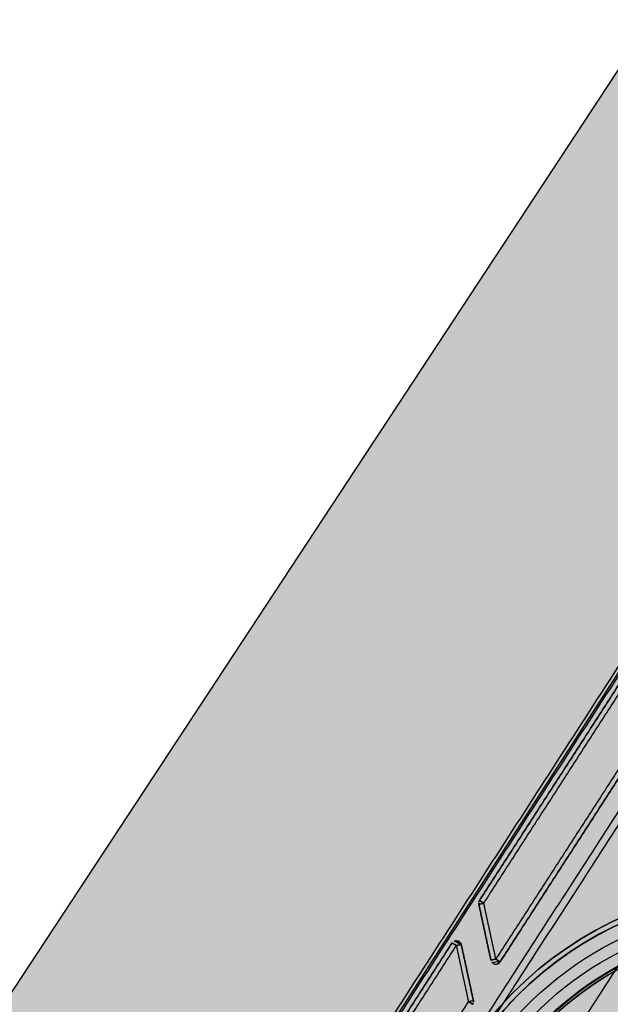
# Model space of a CAD drawing. Header units: metres. Extents: x 7415312 to 7415578, y 5538064 to 5538378.
# Tile 42 of 85: x 7415424.929 to 7415425.162, y 5538212.493 to 5538212.883. Entities that reach past the tile are written whole.
import ezdxf

# ---------------------------------------------------------------- set-up
doc = ezdxf.new("R2010")
doc.units = ezdxf.units.M
doc.header["$MEASUREMENT"] = 0
doc.linetypes.add('mz1.0_0.5', pattern=[1.5, 1, -0.5])
for name, color, linetype, lineweight in [('_LL_CIENKA', 7, 'Continuous', 25), ('_LL_PRZERYWANA', 7, 'mz1.0_0.5', 18), ('BUUD02_01', 7, 'Continuous', 0), ('LL_KRESKOWANIE', 253, 'Continuous', 0)]:
    doc.layers.add(name, color=color, linetype=linetype, lineweight=lineweight)
doc.layers.add('LL_mala_architektura', color=7, linetype='Continuous', lineweight=30, true_color=0x000000)
doc.layers.add('Výchozí$A20 - 3111$Vrstva 01', color=7, linetype='Continuous', true_color=0xe6ce81)
doc.layers.add('Výchozí$A20 - 3111$Vrstva 02', color=254, linetype='Continuous', true_color=0xbebebe)

msp = doc.modelspace()

# ---------------------------------------------------------------- hatches: boundary and pattern name
at = {"layer": 'LL_KRESKOWANIE'}
h = msp.add_hatch(dxfattribs=at)
h.set_pattern_fill('AR-CONC', color=256, scale=0.2, angle=45)
h.set_pattern_definition([(95, (0, 0), (1.103103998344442, 0.9256141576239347), [0.15, -1.65]), (400, (0, 0), (-1.259984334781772, 0.8675362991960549), [0.12, -1.32]), (145.4514, (0.09192532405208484, 0.07713451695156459), (-0.1568789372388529, 1.79315056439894), [0.12748038, -1.402284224]), (91.18419999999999, (-0.2828427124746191, 0.2828427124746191), (1.743386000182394, 1.275227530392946), [0.225, -2.475]), (141.6356, (-0.1375604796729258, 0.389111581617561), (-0.05579802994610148, 2.699423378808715), [0.191220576, -2.103426]), (396.1842, (-0.2828427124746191, 0.2828427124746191), (-0.05580013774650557, 2.699423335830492), [0.18, -1.98]), (66, (-0.07071067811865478, 0.3535533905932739), (1.413543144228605, 0.2747649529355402), [0.15, -1.65]), (371, (-0.07071067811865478, 0.3535533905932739), (-0.681417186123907, 1.369616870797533), [0.12, -1.32]), (116.4514, (0.04708459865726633, 0.3764503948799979), (0.7321272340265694, 1.644381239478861), [0.12748038, -1.402284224]), (82.50000000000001, (0, 0), (-0.4535863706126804, 0.4879796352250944), [0, -1.304, 0, -1.34, 0, -1.325]), (52.49999999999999, (0, 0), (-0.1857458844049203, 0.929818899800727), [0, -0.764, 0, -1.274, 0, -0.505]), (12.5, (-0.3153696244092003, -0.3153696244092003), (0.7868363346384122, 0.7230415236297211), [0, -0.5, 0, -1.56, 0, -2.07]), (2.499999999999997, (-0.4567909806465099, -0.4567909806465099), (0.6831799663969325, 0.9663196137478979), [0, -0.65, 0, -1.036, 0, -1.47])])
edge = h.paths.add_edge_path()
edge.add_line((7415409.426750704, 5538200.434034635), (7415410.458648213, 5538199.661628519))
edge.add_arc((7415410.916861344, 5538200.403156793), 0.8716785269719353, 238.2868055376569, 349.9842661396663)
edge.add_line((7415411.775255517, 5538200.251555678), (7415412.438819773, 5538204.276366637))
edge.add_arc((7415410.467479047, 5538204.242336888), 1.971634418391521, 0.9889550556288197, 83.11965253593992)
edge.add_line((7415410.703673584, 5538206.199772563), (7415404.811083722, 5538206.556811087))
edge.add_arc((7415404.609370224, 5538205.39394972), 1.180226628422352, 80.1592198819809, 226.4045561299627)
edge.add_line((7415403.795530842, 5538204.539198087), (7415404.707876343, 5538203.850599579))
edge.add_arc((7415405.3308567, 5538204.714314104), 1.064944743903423, 234.1978271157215, 265.4623250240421)
edge.add_line((7415405.246604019, 5538203.652707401), (7415407.277709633, 5538203.52964047))
edge.add_arc((7415407.217229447, 5538202.53147107), 1.000000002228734, 52.95616372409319, 86.53262456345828, ccw=False)
edge.add_line((7415407.819655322, 5538203.329645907), (7415408.727297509, 5538202.644599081))
edge.add_arc((7415408.124871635, 5538201.846424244), 1.000000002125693, -9.378661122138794, 52.95616371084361, ccw=False)
edge.add_line((7415409.111504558, 5538201.683465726), (7415409.046291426, 5538201.288632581))
edge.add_arc((7415409.925007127, 5538201.167841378), 0.8869790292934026, 172.1729844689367, 235.8234074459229)
edge = h.paths.add_edge_path()
edge.add_arc((7415415.130207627, 5538197.717075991), 0.4979755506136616, 210.6183637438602, 390.7098301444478)
edge.add_arc((7415419.933637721, 5538200.569514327), 5.08855693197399, 118.72689625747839, 210.7026227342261, ccw=False)
edge.add_arc((7415417.251093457, 5538205.469852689), 0.4979845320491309, 298.3936144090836, 479.1759415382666)
edge.add_arc((7415419.939314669, 5538200.567959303), 6.08859670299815, 118.7761778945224, 210.656462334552)
edge.add_line((7415414.70166041, 5538197.463448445), (7415414.70166041, 5538197.463448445))
edge = h.paths.add_edge_path()
edge.add_arc((7415419.935045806, 5538200.567107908), 5.089943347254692, 0, 360)
edge = h.paths.add_edge_path()
edge.add_line((7415420.805172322, 5538206.725111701), (7415424.739323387, 5538208.937492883))
edge.add_arc((7415425.520275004, 5538207.420628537), 1.706095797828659, -19.02628232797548, 117.24149537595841, ccw=False)
edge.add_line((7415427.133165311, 5538206.864438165), (7415425.746278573, 5538202.845812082))
edge.add_arc((7415425.108062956, 5538203.128422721), 0.6979884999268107, 215.7218014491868, 336.11557953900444, ccw=False)
edge.add_arc((7415419.940465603, 5538200.574658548), 5.076898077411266, 25.00813940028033, 80.21441047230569)
edge.add_arc((7415421.121780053, 5538206.15089539), 0.6557170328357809, 118.8711833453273, 240.9461840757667, ccw=False)
edge = h.paths.add_edge_path()
edge.add_arc((7415425.355047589, 5538199.185870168), 0.4973782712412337, 345.6032772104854, 525.5548588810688)
edge.add_arc((7415419.931076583, 5538200.588170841), 5.104934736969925, 253.84335615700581, 345.49936666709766, ccw=False)
edge.add_arc((7415418.378994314, 5538195.202388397), 0.5000850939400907, 74.74728555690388, 252.6334364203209)
edge.add_line((7415418.22972698, 5538194.725099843), (7415422.857034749, 5538192.254541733))
edge.add_arc((7415423.518524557, 5538193.600807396), 1.500000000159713, 243.8327312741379, 351.3730453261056)
edge.add_line((7415425.001553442, 5538193.375806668), (7415425.836806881, 5538199.062204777))
h.paths.add_polyline_path([(7415401.124080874, 5538209.123375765), (7415403.853000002, 5538208.528), (7415405.395, 5538208.234), (7415414.450252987, 5538207.819734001), (7415419.115985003, 5538207.840288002), (7415423.475526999, 5538210.291888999), (7415430.252499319, 5538220.602926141), (7415433.748543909, 5538218.063773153), (7415432.31803576, 5538212.707687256), (7415431.88196424, 5538212.952312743), (7415430.041964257, 5538209.672312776), (7415429.5270637, 5538208.147011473), (7415427.759999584, 5538203.159998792), (7415427.619999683, 5538197.070000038), (7415427.533805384, 5538194.253415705), (7415426.700863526, 5538190.690057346), (7415424.649999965, 5538191.630000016), (7415417.641685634, 5538193.507957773), (7415414.226112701, 5538194.534287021), (7415400.197335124, 5538205.122566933)])

# ---------------------------------------------------------------- linework, layer by layer
at = {"layer": '_LL_CIENKA'}
msp.add_lwpolyline([(7415410.606088, 5538209.78746), (7415410.83390971, 5538210.232535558), (7415412.358106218, 5538209.452342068), (7415414.569746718, 5538208.32026526), (7415418.968836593, 5538208.331176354), (7415423.12447245, 5538210.668110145), (7415429.84042416, 5538220.886305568), (7415430.258916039, 5538220.612689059), (7415423.558482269, 5538210.418103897), (7415423.558482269, 5538210.418103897), (7415423.475527, 5538210.291889), (7415419.115985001, 5538207.840288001), (7415414.450253, 5538207.819734), (7415410.606088, 5538209.78746)], close=True, dxfattribs=at)
at = {"layer": '_LL_PRZERYWANA', "color": 2, "elevation": 496.758187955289}
msp.add_lwpolyline([(7415404.906066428, 5538201.862957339, 0.2, 0.2, 1.04351665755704), (7415435.026033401, 5538200.557098, 0.2, 0.2, 0.9583157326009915), (7415404.906066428, 5538201.862957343, 0.2, 0.2, 0)], format="xyseb", close=True, dxfattribs=at)
at = {"layer": 'BUUD02_01', "color": 7, "linetype": 'Continuous', "lineweight": 13, "flags": 128}
msp.add_lwpolyline([(7415410.606088, 5538209.78746), (7415414.450253, 5538207.819734), (7415419.115985, 5538207.840288), (7415423.475527, 5538210.291889), (7415430.258916, 5538220.612689)], dxfattribs=at)
at = {"layer": 'LL_mala_architektura', "elevation": 497.648187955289}
msp.add_lwpolyline([(7415425.548418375, 5538212.767420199), (7415425.578577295, 5538212.627560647), (7415425.161611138, 5538211.981329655), (7415425.021751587, 5538211.951170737), (7415424.901530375, 5538212.028740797), (7415424.871371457, 5538212.168600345), (7415425.288337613, 5538212.814831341), (7415425.428197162, 5538212.844990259), (7415425.548418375, 5538212.767420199)], dxfattribs=at)
at = {"layer": 'Výchozí$A20 - 3111$Vrstva 01', "extrusion": (0, 0, -1)}
for centre, radius, start, end in [((-7415425.112224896, 5538212.533204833, -497.516187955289), 0.001999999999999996, 347.83118412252, 32.83125671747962), ((-7415425.116994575, 5538212.511085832, -496.760187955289), 0.002000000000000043, 302.8312198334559, 347.8312419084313), ((-7415425.116994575, 5538212.511085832, -497.516187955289), 0.002000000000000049, 212.8312791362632, 347.8312419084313), ((-7415425.116994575, 5538212.511085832, -496.760187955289), 0.002000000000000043, 212.8312791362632, 302.8312198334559), ((-7415425.106151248, 5538212.494280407, -497.516187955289), 0.002000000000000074, 167.8312419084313, 212.8311974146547)]:
    msp.add_arc(centre, radius, start, end, dxfattribs=at)
at = {"layer": 'Výchozí$A20 - 3111$Vrstva 01'}
for centre, radius, start, end in [((7415425.112224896, 5538212.533204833, 496.760187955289), 0.001999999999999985, 147.1687432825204, 192.16881587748), ((7415425.101381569, 5538212.516399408, 497.516187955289), 0.002000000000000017, 57.16874328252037, 147.1688025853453), ((7415425.101381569, 5538212.516399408, 496.760187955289), 0.002000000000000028, 12.16875809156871, 147.1688025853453), ((7415425.101381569, 5538212.516399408, 497.516187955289), 0.002000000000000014, 12.16875809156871, 57.16874328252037), ((7415425.106151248, 5538212.494280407, 496.760187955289), 0.002000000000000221, 327.1688025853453, 12.16875809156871)]:
    msp.add_arc(centre, radius, start, end, dxfattribs=at)
at = {"layer": 'Výchozí$A20 - 3111$Vrstva 01', "extrusion": (0.2107920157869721, -0.9775309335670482, -8.001640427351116e-19)}
msp.add_arc((8416218.416480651, 496.760187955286, -3850661.660553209), 0.002, 179.9998746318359, 270.0000533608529, dxfattribs=at)
at = {"layer": 'Výchozí$A20 - 3111$Vrstva 01', "extrusion": (-0.2107920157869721, 0.9775309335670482, -3.767421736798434e-15)}
msp.add_arc((-8416218.416480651, 497.5161879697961, 3850661.660553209), 0.001999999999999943, 0.000125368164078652, 90.00005336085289, dxfattribs=at)
at = {"layer": 'Výchozí$A20 - 3111$Vrstva 01', "extrusion": (-0.5421662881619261, -0.8402712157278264, 0)}
for centre, radius, start, end in [((3228336.14200834, 496.760187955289, -8673994.086472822), 0.002, 179.9999001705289, 270.0000133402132), ((3228336.142008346, 496.760187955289, -8673994.06647282), 0.002, 179.9998966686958, 270.0000533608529), ((3228336.142008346, 497.516187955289, -8673994.06647282), 0.002000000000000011, 89.99994663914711, 179.9998966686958), ((3228336.158008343, 497.516187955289, -8673994.050472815), 0.002000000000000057, 3.773061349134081e-05, 89.99995997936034), ((3228336.158008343, 496.760187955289, -8673994.050472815), 0.001999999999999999, 270.0000400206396, 3.773061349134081e-05)]:
    msp.add_arc(centre, radius, start, end, dxfattribs=at)
at = {"layer": 'Výchozí$A20 - 3111$Vrstva 01', "extrusion": (0.5421662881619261, 0.8402712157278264, 0)}
for centre, start, end in [((-3228336.14200834, 497.516187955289, 8673994.086472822), 9.982947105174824e-05, 90.00001334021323), ((-3228336.158008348, 497.516187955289, 8673994.070472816), 90.00010672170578, 179.9999294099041), ((-3228336.158008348, 496.760187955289, 8673994.070472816), 179.9999294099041, 269.9998932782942)]:
    msp.add_arc(centre, 0.002, start, end, dxfattribs=at)
at = {"layer": 'Výchozí$A20 - 3111$Vrstva 01', "extrusion": (-0.2107920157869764, 0.9775309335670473, 5.025096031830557e-15)}
msp.add_arc((-8416218.402338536, 497.5161879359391, 3850661.646411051), 0.001999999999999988, 89.99994663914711, 179.9998805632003, dxfattribs=at)
at = {"layer": 'Výchozí$A20 - 3111$Vrstva 01', "extrusion": (-0.2107920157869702, 0.9775309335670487, -1.758423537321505e-14)}
msp.add_arc((-8416218.402338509, 496.760188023, 3850661.646411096), 0.002000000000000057, 179.999871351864, 269.9998932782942, dxfattribs=at)
at = {"layer": 'Výchozí$A20 - 3111$Vrstva 01', "extrusion": (-0.8402712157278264, 0.5421662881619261, 0)}
msp.add_arc((-8673994.06647282, 497.516187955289, -3228336.142008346), 0.002, 134.9999924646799, 179.9999199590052, dxfattribs=at)
at = {"layer": 'Výchozí$A20 - 3111$Vrstva 01', "extrusion": (-0.2107920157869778, 0.977530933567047, 7.223225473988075e-15)}
msp.add_arc((-8416218.416480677, 496.7601879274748, 3850661.637925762), 0.001999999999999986, 269.9998399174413, 0.0001880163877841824, dxfattribs=at)
at = {"layer": 'Výchozí$A20 - 3111$Vrstva 01', "extrusion": (-0.210792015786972, 0.9775309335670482, -2.370759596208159e-14)}
msp.add_arc((-8416218.416480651, 497.5161880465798, 3850661.637925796), 0.002000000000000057, 9.803165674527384e-05, 90, dxfattribs=at)
at = {"layer": 'Výchozí$A20 - 3111$Vrstva 01', "extrusion": (0.8402712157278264, -0.5421662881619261, 0)}
msp.add_arc((8673994.070472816, 496.760187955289, 3228336.158008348), 0.001999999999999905, 179.9999177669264, 225.0000126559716, dxfattribs=at)
at = {"layer": 'Výchozí$A20 - 3111$Vrstva 01', "extrusion": (0.2107920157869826, -0.9775309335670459, 3.132183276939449e-16)}
msp.add_arc((8416218.402338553, 496.760187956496, -3850661.623783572), 0.001999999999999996, 269.9999466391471, 0.0001419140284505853, dxfattribs=at)
at = {"layer": 'Výchozí$A20 - 3111$Vrstva 01', "extrusion": (-0.2107920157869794, 0.9775309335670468, 6.909206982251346e-15)}
msp.add_arc((-8416218.40233855, 497.5161879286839, 3850661.623783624), 0.002000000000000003, 90, 179.9998296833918, dxfattribs=at)
at = {"layer": 'Výchozí$A20 - 3111$Vrstva 01'}
for points in [[(7415425.183736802, 5538212.647725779, 497.516187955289), (7415425.147140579, 5538212.591007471, 497.516187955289), (7415425.110544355, 5538212.534289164, 497.516187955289)], [(7415425.110544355, 5538212.534289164, 496.760187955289), (7415425.147140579, 5538212.591007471, 496.760187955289), (7415425.183736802, 5538212.647725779, 496.760187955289)], [(7415425.112224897, 5538212.533204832, 496.758187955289), (7415425.14882112, 5538212.589923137, 496.758187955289), (7415425.185417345, 5538212.646641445, 496.758187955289)], [(7415425.112224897, 5538212.533204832, 497.518187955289), (7415425.14882112, 5538212.589923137, 497.518187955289), (7415425.185417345, 5538212.646641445, 497.518187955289)], [(7415425.190187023, 5538212.624522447, 496.758187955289), (7415425.153590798, 5538212.56780414, 496.758187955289), (7415425.116994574, 5538212.511085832, 496.758187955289)], [(7415425.190187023, 5538212.624522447, 497.518187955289), (7415425.153590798, 5538212.56780414, 497.518187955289), (7415425.116994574, 5538212.511085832, 497.518187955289)], [(7415425.118675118, 5538212.510001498, 497.516187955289), (7415425.155271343, 5538212.566719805, 497.516187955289), (7415425.191867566, 5538212.623438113, 497.516187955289)], [(7415425.191867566, 5538212.623438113, 496.760187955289), (7415425.155271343, 5538212.566719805, 496.760187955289), (7415425.118675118, 5538212.510001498, 496.760187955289)], [(7415425.110269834, 5538212.532783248, 496.760187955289), (7415425.110269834, 5538212.532783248, 497.138187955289), (7415425.110269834, 5538212.532783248, 497.516187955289)], [(7415425.110269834, 5538212.532783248, 497.516187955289), (7415425.112654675, 5538212.521723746, 497.516187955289), (7415425.115039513, 5538212.510664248, 497.516187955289)], [(7415425.115039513, 5538212.510664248, 496.760187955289), (7415425.112654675, 5538212.521723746, 496.760187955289), (7415425.110269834, 5538212.532783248, 496.760187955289)], [(7415425.110544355, 5538212.534289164, 497.516187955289), (7415425.110544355, 5538212.534289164, 497.138187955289), (7415425.110544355, 5538212.534289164, 496.760187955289)], [(7415425.116994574, 5538212.511085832, 497.518187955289), (7415425.114609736, 5538212.522145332, 497.518187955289), (7415425.112224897, 5538212.533204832, 497.518187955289)], [(7415425.116994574, 5538212.511085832, 496.758187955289), (7415425.114609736, 5538212.522145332, 496.758187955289), (7415425.112224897, 5538212.533204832, 496.758187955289)], [(7415425.099701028, 5538212.51748374, 497.516187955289), (7415425.063104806, 5538212.460765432, 497.516187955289), (7415425.026508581, 5538212.404047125, 497.516187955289)], [(7415425.026508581, 5538212.404047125, 496.760187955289), (7415425.063104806, 5538212.460765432, 496.760187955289), (7415425.099701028, 5538212.51748374, 496.760187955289)], [(7415425.028189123, 5538212.402962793, 496.758187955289), (7415425.064785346, 5538212.4596811, 496.758187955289), (7415425.101381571, 5538212.516399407, 496.758187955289)], [(7415425.028189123, 5538212.402962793, 497.518187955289), (7415425.064785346, 5538212.4596811, 497.518187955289), (7415425.101381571, 5538212.516399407, 497.518187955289)], [(7415425.099701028, 5538212.51748374, 496.760187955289), (7415425.099701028, 5538212.51748374, 497.138187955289), (7415425.099701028, 5538212.51748374, 497.516187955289)], [(7415425.101381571, 5538212.516399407, 497.518187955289), (7415425.103766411, 5538212.505339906, 497.518187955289), (7415425.106151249, 5538212.494280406, 497.518187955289)], [(7415425.101381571, 5538212.516399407, 496.758187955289), (7415425.103766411, 5538212.505339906, 496.758187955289), (7415425.106151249, 5538212.494280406, 496.758187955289)], [(7415425.103336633, 5538212.516820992, 497.516187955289), (7415425.103336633, 5538212.516820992, 497.138187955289), (7415425.103336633, 5538212.516820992, 496.760187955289)], [(7415425.108106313, 5538212.494701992, 497.516187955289), (7415425.105721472, 5538212.505761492, 497.516187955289), (7415425.103336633, 5538212.516820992, 497.516187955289)], [(7415425.103336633, 5538212.516820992, 496.760187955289), (7415425.105721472, 5538212.505761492, 496.760187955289), (7415425.108106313, 5538212.494701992, 496.760187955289)], [(7415425.115039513, 5538212.510664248, 497.516187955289), (7415425.115039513, 5538212.510664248, 497.138187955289), (7415425.115039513, 5538212.510664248, 496.760187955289)], [(7415425.118675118, 5538212.510001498, 496.760187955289), (7415425.118675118, 5538212.510001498, 497.138187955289), (7415425.118675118, 5538212.510001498, 497.516187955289)], [(7415425.106151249, 5538212.494280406, 496.758187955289), (7415425.069555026, 5538212.437562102, 496.758187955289), (7415425.032958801, 5538212.380843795, 496.758187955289)], [(7415425.106151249, 5538212.494280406, 497.518187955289), (7415425.069555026, 5538212.437562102, 497.518187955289), (7415425.032958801, 5538212.380843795, 497.518187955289)], [(7415425.107831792, 5538212.493196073, 497.516187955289), (7415425.107831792, 5538212.493196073, 497.138187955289), (7415425.107831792, 5538212.493196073, 496.760187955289)], [(7415425.108106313, 5538212.494701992, 496.760187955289), (7415425.108106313, 5538212.494701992, 497.138187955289), (7415425.108106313, 5538212.494701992, 497.516187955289)]]:
    msp.add_open_spline(points, degree=2, dxfattribs=at)
at = {"layer": 'Výchozí$A20 - 3111$Vrstva 02', "extrusion": (0, 0, -1)}
for centre, radius, start, end in [((-7415425.224974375, 5538212.3980805, -497.519187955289), 0.1420000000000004, 32.83122947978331, 122.8312261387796), ((-7415425.224974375, 5538212.3980805, -497.519187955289), 0.1400000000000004, 32.83122961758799, 122.831225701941), ((-7415425.224977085, 5538212.398084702, -497.513187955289), 0.1346, 32.83122964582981, 212.8312301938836), ((-7415425.224977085, 5538212.398084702, -497.517787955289), 0.1299999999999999, 32.83122980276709, 212.8312312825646), ((-7415425.224977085, 5538212.398084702, -497.508587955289), 0.1299999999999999, 32.83122980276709, 212.8312312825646), ((-7415425.224977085, 5538212.398084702, -497.513187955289), 0.1253999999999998, 32.83122866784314, 212.8312299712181), ((-7415425.224977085, 5538212.398084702, -497.513187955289), 0.1253999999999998, 32.83122866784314, 212.8312299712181), ((-7415425.224977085, 5538212.398084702, -497.518187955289), 0.1242, 32.83122894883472, 212.8312301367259)]:
    msp.add_arc(centre, radius, start, end, dxfattribs=at)
at = {"layer": 'Výchozí$A20 - 3111$Vrstva 02'}
for centre, radius, start, end in [((7415425.224974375, 5538212.3980805, 497.499187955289), 0.1420000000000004, 57.16877386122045, 147.1687705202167), ((7415425.224974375, 5538212.3980805, 497.499187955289), 0.1400000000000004, 57.16877429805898, 147.168770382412), ((7415425.224977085, 5538212.398084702, 496.758187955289), 0.125, 327.1687695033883, 147.168771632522), ((7415425.224977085, 5538212.398084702, 497.518187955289), 0.125, 327.1687695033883, 147.168771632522), ((7415425.224977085, 5538212.398084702, 496.759187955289), 0.1242, 327.1687698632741, 147.1687710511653)]:
    msp.add_arc(centre, radius, start, end, dxfattribs=at)
for points in [[(7415424.873811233, 5538212.174768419, 497.648187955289), (7415425.078767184, 5538212.492417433, 497.648187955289), (7415425.283723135, 5538212.810066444, 497.648187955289)], [(7415424.873811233, 5538212.174768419, 497.645187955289), (7415425.078767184, 5538212.492417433, 497.645187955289), (7415425.283723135, 5538212.810066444, 497.645187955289)], [(7415424.873811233, 5538212.174768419, 497.646687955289), (7415425.078767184, 5538212.492417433, 497.646687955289), (7415425.283723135, 5538212.810066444, 497.646687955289)], [(7415424.875491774, 5538212.173684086, 497.522187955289), (7415425.080447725, 5538212.491333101, 497.522187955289), (7415425.285403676, 5538212.808982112, 497.522187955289)], [(7415424.875491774, 5538212.173684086, 497.519187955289), (7415425.080447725, 5538212.491333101, 497.519187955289), (7415425.285403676, 5538212.808982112, 497.519187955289)], [(7415424.875491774, 5538212.173684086, 497.520687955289), (7415425.080447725, 5538212.491333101, 497.520687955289), (7415425.285403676, 5538212.808982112, 497.520687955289)], [(7415424.875491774, 5538212.173684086, 496.758187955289), (7415425.080447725, 5538212.491333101, 496.758187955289), (7415425.285403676, 5538212.808982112, 496.758187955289)], [(7415424.875491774, 5538212.173684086, 496.755187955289), (7415425.080447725, 5538212.491333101, 496.755187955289), (7415425.285403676, 5538212.808982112, 496.755187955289)], [(7415424.875491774, 5538212.173684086, 496.756687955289), (7415425.080447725, 5538212.491333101, 496.756687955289), (7415425.285403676, 5538212.808982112, 496.756687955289)], [(7415425.273971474, 5538212.737774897, 496.695187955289), (7415425.104815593, 5538212.475610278, 496.695187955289), (7415424.935659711, 5538212.213445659, 496.695187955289)], [(7415425.273971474, 5538212.737774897, 496.755187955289), (7415425.104815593, 5538212.475610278, 496.755187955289), (7415424.935659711, 5538212.213445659, 496.755187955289)], [(7415425.273971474, 5538212.737774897, 496.725187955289), (7415425.104815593, 5538212.475610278, 496.725187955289), (7415424.935659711, 5538212.213445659, 496.725187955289)], [(7415424.938180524, 5538212.211819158, 496.695187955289), (7415425.107336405, 5538212.473983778, 496.695187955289), (7415425.276492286, 5538212.736148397, 496.695187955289)], [(7415424.938180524, 5538212.211819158, 496.755187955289), (7415425.107336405, 5538212.473983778, 496.755187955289), (7415425.276492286, 5538212.736148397, 496.755187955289)], [(7415424.938180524, 5538212.211819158, 496.725187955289), (7415425.107336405, 5538212.473983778, 496.725187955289), (7415425.276492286, 5538212.736148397, 496.725187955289)], [(7415425.301700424, 5538212.719883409, 496.758187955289), (7415425.132544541, 5538212.457718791, 496.758187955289), (7415424.963388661, 5538212.195554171, 496.758187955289)], [(7415425.301700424, 5538212.719883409, 496.755187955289), (7415425.132544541, 5538212.457718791, 496.755187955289), (7415424.963388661, 5538212.195554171, 496.755187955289)], [(7415425.301700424, 5538212.719883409, 496.756687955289), (7415425.132544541, 5538212.457718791, 496.756687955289), (7415424.963388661, 5538212.195554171, 496.756687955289)], [(7415425.148248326, 5538212.076277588, 496.758187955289), (7415425.317404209, 5538212.338442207, 496.758187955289), (7415425.48656009, 5538212.600606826, 496.758187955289)], [(7415425.148248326, 5538212.076277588, 496.755187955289), (7415425.317404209, 5538212.338442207, 496.755187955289), (7415425.48656009, 5538212.600606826, 496.755187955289)], [(7415425.148248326, 5538212.076277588, 496.756687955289), (7415425.317404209, 5538212.338442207, 496.756687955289), (7415425.48656009, 5538212.600606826, 496.756687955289)]]:
    msp.add_open_spline(points, degree=2, dxfattribs=at)
for points in [[(7415425.342612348, 5538212.322177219, 497.522187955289), (7415425.418515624, 5538212.439815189, 497.522187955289), (7415425.300877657, 5538212.515718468, 497.522187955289), (7415425.183239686, 5538212.59162175, 497.522187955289), (7415425.107336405, 5538212.473983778, 497.522187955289), (7415425.031433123, 5538212.35634581, 497.522187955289), (7415425.149071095, 5538212.280442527, 497.522187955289), (7415425.266709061, 5538212.204539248, 497.522187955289), (7415425.342612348, 5538212.322177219, 497.522187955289)], [(7415425.342612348, 5538212.322177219, 497.519187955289), (7415425.418515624, 5538212.439815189, 497.519187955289), (7415425.300877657, 5538212.515718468, 497.519187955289), (7415425.183239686, 5538212.59162175, 497.519187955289), (7415425.107336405, 5538212.473983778, 497.519187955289), (7415425.031433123, 5538212.35634581, 497.519187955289), (7415425.149071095, 5538212.280442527, 497.519187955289), (7415425.266709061, 5538212.204539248, 497.519187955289), (7415425.342612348, 5538212.322177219, 497.519187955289)], [(7415425.342612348, 5538212.322177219, 497.520687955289), (7415425.418515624, 5538212.439815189, 497.520687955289), (7415425.300877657, 5538212.515718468, 497.520687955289), (7415425.183239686, 5538212.59162175, 497.520687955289), (7415425.107336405, 5538212.473983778, 497.520687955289), (7415425.031433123, 5538212.35634581, 497.520687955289), (7415425.149071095, 5538212.280442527, 497.520687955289), (7415425.266709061, 5538212.204539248, 497.520687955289), (7415425.342612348, 5538212.322177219, 497.520687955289)]]:
    msp.add_rational_spline(points, [1, 0.7071067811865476, 1, 0.7071067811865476, 1, 0.7071067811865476, 1, 0.7071067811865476, 1], degree=2, knots=[282.2276997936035, 282.2276997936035, 282.2276997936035, 502.1391855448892, 502.1391855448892, 722.0506712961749, 722.0506712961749, 941.9621570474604, 941.9621570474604, 1161.873642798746, 1161.873642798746, 1161.873642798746], dxfattribs=at)

doc.saveas('drawing.dxf')
